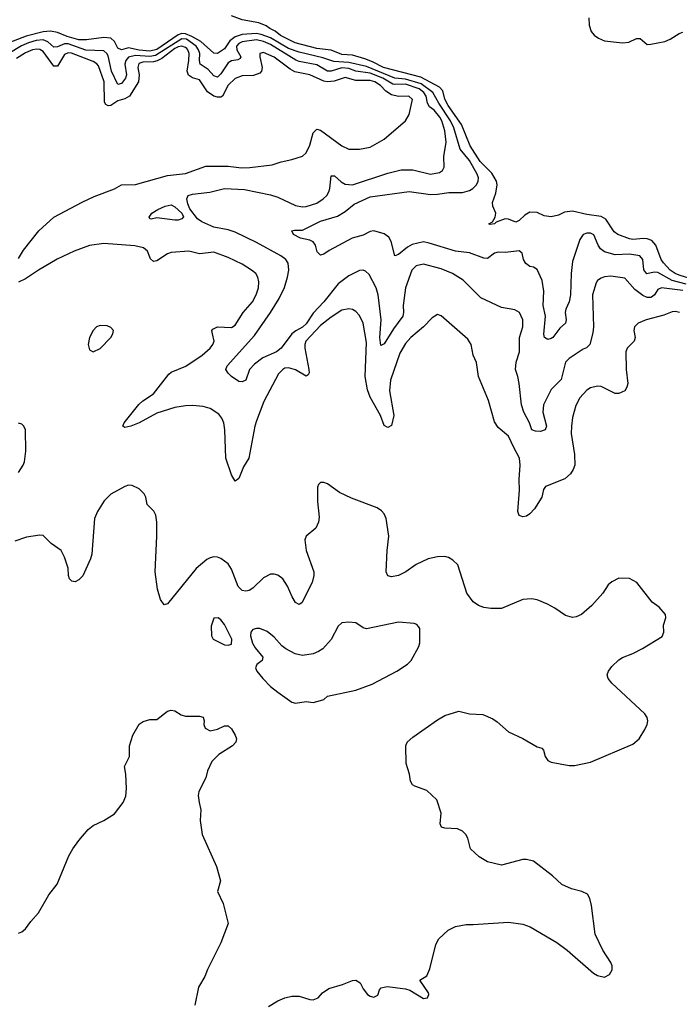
# Model space of a CAD drawing. Header units: inches. Extents: x 2001573 to 2220545, y 644482 to 846830.
# Tile 166 of 256: x 2074817 to 2078531, y 702074 to 707620. Entities that reach past the tile are written whole.
import ezdxf

# ---------------------------------------------------------------- set-up
doc = ezdxf.new("R2010")
doc.units = ezdxf.units.IN
doc.header["$MEASUREMENT"] = 0
doc.layers.add('C0770', color=7, linetype='Continuous')

msp = doc.modelspace()

# ---------------------------------------------------------------- linework, layer by layer
at = {"layer": 'C0770', "color": 5}
for points, elevation in [([(2078614.6, 706154.6), (2078530, 706180.9), (2078507.7, 706190), (2078479.6, 706210), (2078441.1, 706250), (2078428.4, 706270), (2078398.9, 706350), (2078375.5, 706375.5), (2078350, 706386), (2078330, 706388.3), (2078270, 706382.7), (2078250, 706386.1), (2078184.7, 706410), (2078164.9, 706424.9), (2078116.2, 706496.2), (2078090, 706511.4), (2078010, 706522.8), (2077930, 706541.1), (2077884, 706536), (2077850, 706518), (2077810, 706509.6), (2077770, 706514.7), (2077730, 706534.2), (2077690, 706535), (2077661.2, 706518.8), (2077630, 706488.2), (2077610, 706480.3), (2077570, 706496.9), (2077550, 706497.6), (2077499.6, 706480.4), (2077490, 706469.5), (2077465.6, 706465.6), (2077458, 706470), (2077479, 706481), (2077493.2, 706506.8), (2077497.2, 706530), (2077481.2, 706570), (2077479, 706590), (2077498, 706642), (2077505, 706690), (2077501.7, 706710), (2077474.8, 706754.8), (2077410, 706821.8), (2077352.5, 706910), (2077305.2, 707030), (2077230, 707137.3), (2077210, 707172.7), (2077198.8, 707218.8), (2077180.6, 707240.6), (2077075.8, 707295.8), (2076865.9, 707350), (2076803.2, 707383.2), (2076759.5, 707399.5), (2076690, 707419.3), (2076630, 707424.5), (2076570, 707447.5), (2076490, 707458.4), (2076367.6, 707490), (2076286, 707530), (2076255.7, 707555.7), (2076225.6, 707570), (2076205.7, 707585.7), (2076162.9, 707602.9), (2076070, 707619), (2076010, 707642)], 320), ([(2078021.3, 707630), (2078022.6, 707590), (2078034.3, 707554.3), (2078052, 707532.1), (2078075.9, 707515.9), (2078110, 707500.2), (2078211, 707489), (2078246.7, 707493.3), (2078290, 707514.6), (2078310, 707514.4), (2078350, 707480.7), (2078370, 707481.6), (2078450, 707497.8), (2078479.5, 707510), (2078530, 707541.7), (2078550, 707548.8)], 320), ([(2078569.9, 706130), (2078490, 706150.2), (2078410, 706195.5), (2078390, 706198.3), (2078347.7, 706187.7), (2078331.7, 706211.7), (2078324.7, 706270), (2078309.4, 706289.4), (2078250, 706298.4), (2078170, 706294.6), (2078110, 706313.2), (2078087.7, 706330), (2078073.6, 706350), (2078050, 706408.2), (2078030, 706418), (2078010, 706417.8), (2077990, 706409.7), (2077970, 706382.4), (2077930, 706258.4), (2077921.5, 706190), (2077918.6, 706070), (2077910.6, 706030), (2077891.8, 705990), (2077887.8, 705970), (2077894.3, 705930), (2077890.2, 705910), (2077857.7, 705882.3), (2077819, 705830), (2077810, 705823.5), (2077790, 705819.3), (2077771.5, 705830), (2077768.1, 705848.1), (2077776.7, 705950), (2077763.4, 706010), (2077768.5, 706090), (2077758.3, 706150), (2077730, 706213), (2077710, 706225.7), (2077689.3, 706230), (2077665.9, 706245.9), (2077653.5, 706270), (2077645.6, 706305.6), (2077630, 706318.4), (2077551.5, 706308.5), (2077510, 706309.7), (2077490, 706304.4), (2077450, 706275.3), (2077430, 706276.1), (2077350, 706307), (2077270, 706315.4), (2077122, 706362), (2077090, 706368.1), (2077026.2, 706353.8), (2077000.9, 706339.1), (2076950, 706296.8), (2076930, 706289.3), (2076907.9, 706370), (2076895.4, 706395.4), (2076870, 706413.7), (2076810, 706430.5), (2076790, 706426.2), (2076750, 706406.2), (2076688.7, 706390), (2076559.9, 706320.1), (2076530, 706299), (2076510, 706294), (2076492.5, 706312.5), (2076481.6, 706350), (2076468.5, 706368.5), (2076450, 706377.4), (2076397.2, 706390), (2076359.5, 706410), (2076350, 706430.7), (2076364.7, 706435.3), (2076410, 706434), (2076510, 706485.8), (2076606.1, 706513.9), (2076650, 706540.2), (2076700, 706580), (2076790, 706621.7), (2077010, 706652.2), (2077130, 706635.1), (2077170, 706636.7), (2077232.7, 706647.3), (2077310, 706646.3), (2077350, 706658.4), (2077368.9, 706670), (2077388.3, 706690), (2077398.5, 706710), (2077399.3, 706730), (2077392.8, 706750), (2077350, 706826.2), (2077297.3, 706890), (2077260.9, 707010), (2077243.2, 707050), (2077176.1, 707150), (2077143.2, 707210), (2077078.1, 707258.1), (2076990, 707285.6), (2076930, 707290.8), (2076770, 707355.9), (2076670, 707378.9), (2076585.2, 707385.2), (2076524.7, 707404.7), (2076390, 707436.4), (2076330, 707458.5), (2076230, 707517.2), (2076177.3, 707537.3), (2076150, 707541.9), (2076070, 707535.9), (2076030, 707523.4), (2075999.9, 707500.1), (2075970, 707456.3), (2075930, 707429.2), (2075910, 707431.3), (2075836.8, 707496.8), (2075786.1, 707526.1), (2075750, 707541.1), (2075730, 707541.3), (2075710, 707534.6), (2075590, 707452.2), (2075550, 707442), (2075490, 707447.8), (2075430, 707460.5), (2075389.6, 707450), (2075370, 707459.8), (2075350, 707497.7), (2075330, 707515.8), (2075290, 707518.8), (2075192.8, 707507.2), (2075150, 707506.8), (2075084.8, 707524.8), (2075030, 707548.1), (2074990, 707556), (2074950, 707551.5), (2074853.6, 707526.4), (2074704.9, 707470)], 340), ([(2078550, 706094.1), (2078429.7, 706110.3), (2078410, 706100.3), (2078390.7, 706069.3), (2078379.4, 706060.6), (2078370, 706055.8), (2078350, 706056), (2078325.9, 706065.9), (2078280.8, 706100.8), (2078224.8, 706164.8), (2078144.6, 706175.4), (2078110, 706171.9), (2078090, 706164), (2078070.4, 706150), (2078062.2, 706137.8), (2078042.4, 706070), (2078048.1, 705890), (2078044.4, 705855.6), (2078026.4, 705790), (2078009.1, 705770.9), (2077990, 705763.5), (2077910, 705712.1), (2077890.9, 705690), (2077866.1, 705593.9), (2077810, 705536.9), (2077767, 705450), (2077762.3, 705410), (2077783.8, 705330), (2077775.5, 705310), (2077750, 705300.6), (2077721.4, 705301.4), (2077700.4, 705310), (2077688.2, 705350), (2077656.1, 705410), (2077641.4, 705450), (2077629.9, 705570), (2077622.3, 705610), (2077607.8, 705650), (2077612.5, 705690), (2077631.5, 705750), (2077630.8, 705829.2), (2077649.8, 705890), (2077648.9, 705930), (2077630.9, 705970), (2077605, 705985), (2077530, 705998.3), (2077414, 706054), (2077313.4, 706153.4), (2077253, 706190), (2077190, 706216.3), (2077090, 706242.2), (2077050, 706233.8), (2077025.8, 706210), (2076989.3, 706110), (2076975.7, 706010), (2076977.2, 705970), (2076973.3, 705950), (2076921.4, 705878.6), (2076870, 705794.3), (2076850, 705785.2), (2076845, 705830), (2076851.6, 705930), (2076834.5, 706070), (2076824.2, 706110), (2076785.5, 706185.5), (2076763.4, 706203.4), (2076750, 706208.7), (2076730, 706207.7), (2076670, 706177.3), (2076610, 706132), (2076530, 706031.2), (2076470, 705967.1), (2076430, 705906.1), (2076410, 705887.9), (2076371.9, 705868.1), (2076349.7, 705850.3), (2076289.2, 705770), (2076262.8, 705750), (2076185.1, 705714.9), (2076139.8, 705680.2), (2076110.4, 705650), (2076090, 705589.4), (2076070, 705579.3), (2076050, 705582.7), (2076009.4, 705610), (2075990, 705629.4), (2075977, 705650), (2075985.1, 705670), (2076138.6, 705841.4), (2076228.7, 705970), (2076277.9, 706050), (2076307.7, 706112.3), (2076325.4, 706170), (2076332.4, 706210), (2076328.1, 706248.1), (2076314.6, 706270), (2076287.6, 706290), (2076150, 706365.7), (2076030, 706422.5), (2075990, 706435.6), (2075910, 706452.1), (2075842.2, 706482.2), (2075818.7, 706498.7), (2075775.1, 706555.1), (2075762.9, 706582.9), (2075757.3, 706610), (2075766.4, 706630), (2075790, 706637.4), (2075887.7, 706647.7), (2075970, 706668.5), (2076083.5, 706663.5), (2076230, 706633.4), (2076270, 706620.1), (2076370, 706573.6), (2076410, 706565.6), (2076430, 706566.9), (2076490, 706585.9), (2076526.4, 706610), (2076546.2, 706630), (2076557.9, 706650), (2076562.6, 706670), (2076570, 706740.4), (2076590, 706740.8), (2076627.3, 706707.3), (2076650, 706693.6), (2076690, 706690.1), (2076890, 706755.6), (2076965.5, 706774.5), (2077030, 706774.4), (2077130, 706750.2), (2077180.1, 706759.9), (2077198, 706770), (2077207.3, 706790), (2077204.4, 706850), (2077218.4, 706930), (2077210, 706993), (2077193.3, 707050), (2077181.7, 707070), (2077150.7, 707110), (2077123.9, 707130), (2077113.4, 707150), (2077104.9, 707190), (2077092.1, 707210), (2077066.4, 707230), (2076990, 707256.1), (2076930, 707254.1), (2076917.6, 707257.6), (2076862.1, 707290), (2076790, 707319), (2076710, 707330), (2076670, 707344.2), (2076630, 707348.4), (2076570, 707329.4), (2076550, 707329.7), (2076490, 707364.9), (2076390, 707384.3), (2076371.9, 707391.9), (2076230, 707480.5), (2076190, 707497.3), (2076150, 707507.2), (2076070, 707495.2), (2076050, 707486.3), (2076038.4, 707470), (2076039.3, 707450), (2076062.2, 707410), (2076058.3, 707401.7), (2076046.2, 707393.8), (2076010, 707387.5), (2075990, 707376), (2075950, 707314.9), (2075930, 707296.5), (2075910, 707304), (2075878.8, 707338.8), (2075833.4, 707370), (2075829.3, 707389.3), (2075831.1, 707430), (2075824.5, 707450), (2075809.9, 707470), (2075756.7, 707510), (2075730, 707512.2), (2075582.1, 707417.9), (2075550, 707411.9), (2075470, 707418.5), (2075430.5, 707409.5), (2075414.3, 707390), (2075409.5, 707370), (2075418.5, 707310), (2075413.6, 707290), (2075390, 707259.8), (2075370, 707254.2), (2075334, 707330), (2075315.5, 707415.5), (2075308.4, 707430), (2075290, 707445.2), (2075190, 707449.2), (2075090, 707483.5), (2075070, 707483.7), (2075030, 707467.8), (2075010, 707465.5), (2074975, 707495), (2074950, 707506.7), (2074910, 707503), (2074866.9, 707490), (2074827.6, 707472.4), (2074756.8, 707430)], 360), ([(2074810, 706275.5), (2074838.9, 706321.1), (2074924.2, 706430), (2075010, 706507), (2075168.3, 706591.7), (2075236.4, 706623.6), (2075350, 706667.2), (2075389.8, 706690.2), (2075470, 706692.1), (2075650, 706743.2), (2075750, 706753.7), (2075864.5, 706795.5), (2075990, 706794.3), (2076066.1, 706786.1), (2076113.2, 706786.8), (2076237.7, 706802.3), (2076290, 706819.5), (2076350, 706831.5), (2076408.7, 706851.3), (2076429.8, 706870.2), (2076450, 706914), (2076470, 706983), (2076490, 707003.1), (2076510, 706998.5), (2076630, 706908.9), (2076670, 706890.3), (2076730, 706890.3), (2076790, 706902.6), (2076870, 706946.4), (2076989.7, 707050.3), (2077010, 707086), (2077028.3, 707170), (2077008.7, 707188.7), (2076950, 707187.5), (2076910, 707196.2), (2076877.7, 707217.7), (2076849.3, 707250), (2076815.8, 707270), (2076790, 707276.5), (2076710, 707277.5), (2076650, 707293.4), (2076586.9, 707273.1), (2076550, 707270.3), (2076530, 707273.4), (2076450, 707308.8), (2076366.1, 707326.1), (2076340.4, 707340.4), (2076250, 707409.4), (2076190, 707434.3), (2076169.2, 707430), (2076168.8, 707410), (2076182, 707350), (2076179, 707330), (2076170, 707318.4), (2076134, 707306), (2076070, 707303.6), (2076030, 707289.1), (2075990, 707250.5), (2075959.2, 707190), (2075950, 707184), (2075930, 707183.4), (2075910, 707190), (2075873.9, 707213.9), (2075830, 707280.8), (2075790, 707291.7), (2075766.9, 707306.9), (2075759.1, 707330), (2075770.3, 707390.3), (2075772.1, 707430), (2075764.7, 707450), (2075757.3, 707457.3), (2075750, 707464.1), (2075730, 707470.2), (2075710, 707467.3), (2075690, 707458.2), (2075617.9, 707402.1), (2075591, 707388.9), (2075570, 707382.7), (2075510, 707380.4), (2075487.4, 707372.6), (2075482.3, 707350), (2075490.4, 707310), (2075485.7, 707270), (2075435.9, 707190), (2075410, 707173.8), (2075370, 707163.1), (2075330, 707137.4), (2075315.4, 707135.4), (2075302.2, 707142.2), (2075294.8, 707154.8), (2075293, 707270), (2075260.9, 707360.9), (2075252.2, 707372.1), (2075230, 707385.1), (2075109, 707431), (2075090, 707433.2), (2075070, 707423.1), (2075030, 707357.4), (2075010, 707357.9), (2074950, 707439.9), (2074930, 707452.1), (2074913.7, 707453.7), (2074890, 707449.9), (2074850, 707432.9), (2074799.4, 707400.6)], 380), ([(2078531.3, 705970), (2078510, 705975.8), (2078490, 705973.5), (2078444.5, 705955.5), (2078344, 705930), (2078299.1, 705910), (2078278, 705890), (2078274, 705870), (2078283.1, 705830), (2078275.8, 705810), (2078236.4, 705770), (2078230.3, 705750), (2078232, 705650), (2078240.2, 705570), (2078236.2, 705550), (2078223.7, 705530), (2078190, 705514.2), (2078170, 705515), (2078090, 705554), (2078070, 705556.3), (2078030, 705545.4), (2078010, 705534), (2077970.3, 705490), (2077947.5, 705447.5), (2077930, 705379), (2077923.5, 705330), (2077922.7, 705290), (2077941.6, 705170), (2077941.7, 705110), (2077933.6, 705086.4), (2077918, 705062), (2077885.9, 705034.1), (2077777.1, 704990), (2077766, 704974), (2077755.9, 704930), (2077715, 704865), (2077690, 704836.1), (2077670, 704823.1), (2077650, 704819.3), (2077630, 704827.8), (2077620.8, 704850), (2077630.6, 704969.4), (2077629.3, 705030), (2077634.9, 705110), (2077631, 705151), (2077598.4, 705210), (2077570, 705274.3), (2077510, 705322.6), (2077490, 705354), (2077455.9, 705475.9), (2077400.9, 705610), (2077388.7, 705688.7), (2077371, 705731), (2077359.3, 705790), (2077340.9, 705820.9), (2077190, 705952.7), (2077170, 705959.3), (2077139.2, 705940.8), (2077090.3, 705890), (2077018.6, 705830), (2076990, 705795.6), (2076958.2, 705741.8), (2076905.6, 705590), (2076898.7, 705530), (2076923.9, 705390), (2076910, 705333.3), (2076890, 705323.2), (2076870, 705334.7), (2076848.1, 705390), (2076790, 705494), (2076775.6, 705535.6), (2076762.8, 705610), (2076770, 705802), (2076751.2, 705910), (2076730, 705954.3), (2076710, 705976.9), (2076690, 705988.4), (2076670, 705992), (2076630, 705983.5), (2076570, 705945.2), (2076510, 705897.6), (2076428.8, 705810), (2076422.8, 705790), (2076423.3, 705770), (2076445.9, 705650), (2076446.4, 705630), (2076440.7, 705619.3), (2076430, 705611.9), (2076370, 705647), (2076330, 705659), (2076310, 705656.5), (2076298.7, 705650), (2076275, 705625), (2076191.4, 705468.6), (2076150, 705359.7), (2076140.4, 705330), (2076107.6, 705150), (2076077.9, 705102.1), (2076050, 705036.2), (2076030, 705020.9), (2076010, 705057.2), (2075978.6, 705150), (2075972.5, 705310), (2075966.9, 705350), (2075955.6, 705375.6), (2075937.8, 705397.8), (2075890, 705429.9), (2075850, 705441.3), (2075790, 705447.4), (2075750, 705445.8), (2075690, 705434.9), (2075590, 705404.4), (2075490, 705348.5), (2075442.8, 705330), (2075410, 705322.4), (2075398, 705330), (2075406.2, 705350), (2075487.1, 705452.9), (2075510, 705473.8), (2075570, 705512.9), (2075657, 705623), (2075670, 705634), (2075752.5, 705667.5), (2075844.2, 705730), (2075889.8, 705770), (2075905.3, 705790), (2075911.6, 705810), (2075901.8, 705850), (2075899.8, 705870), (2075903.9, 705876.1), (2075930.6, 705889.4), (2076010, 705885.6), (2076030, 705899.6), (2076074.6, 705970), (2076128.6, 706031.4), (2076148.1, 706070), (2076161.2, 706110), (2076164.1, 706144.1), (2076158.5, 706170), (2076146.6, 706190), (2076123, 706210), (2076070, 706242.8), (2075990, 706280.3), (2075910, 706309.8), (2075830, 706301.8), (2075770, 706315.8), (2075670, 706308.7), (2075650, 706301.8), (2075590, 706261.6), (2075570, 706257.6), (2075553.2, 706273.2), (2075536.5, 706316.5), (2075514.6, 706334.6), (2075465.3, 706345.3), (2075290, 706359.5), (2075210, 706347.3), (2075123.2, 706316.8), (2075028.9, 706271.1), (2074923.8, 706210), (2074850, 706160.5), (2074810, 706141.2)], 380), ([(2074810, 705069), (2074837.6, 705110), (2074844.5, 705130), (2074852.6, 705190), (2074849.6, 705309.6), (2074840.9, 705330), (2074830, 705340.9), (2074810, 705346.6)], 420), ([(2076217.7, 702062.3), (2076270, 702093.4), (2076310, 702110.6), (2076350, 702119.1), (2076390, 702119.1), (2076450, 702100.7), (2076470, 702099.1), (2076497.2, 702110), (2076521.5, 702138.5), (2076557.5, 702162.5), (2076634.5, 702185.5), (2076690, 702208.4), (2076710, 702210.4), (2076734.6, 702194.6), (2076750, 702161), (2076774.8, 702130), (2076790, 702119.1), (2076810, 702114), (2076834.2, 702125.8), (2076843.7, 702156.3), (2076852.5, 702167.5), (2076885.1, 702174.9), (2076990, 702161.5), (2077013, 702153), (2077090, 702107.4), (2077113.2, 702110), (2077120.9, 702130), (2077118, 702138), (2077069.3, 702210.7), (2077110, 702234), (2077126, 702274), (2077159.7, 702410), (2077176.3, 702443.7), (2077229.2, 702490.8), (2077270, 702512.2), (2077330, 702524.2), (2077370, 702523.2), (2077570, 702536.9), (2077650, 702526.3), (2077690.2, 702510.2), (2077841.3, 702421.3), (2077898.5, 702378.5), (2078047.7, 702250), (2078070, 702236.3), (2078110, 702227.7), (2078137.5, 702242.5), (2078152.5, 702267.5), (2078153.2, 702290), (2078145.2, 702310), (2078099.6, 702379.6), (2078057.6, 702470), (2078036.2, 702630), (2078027, 702670), (2078014.5, 702694.5), (2077982, 702710), (2077923.8, 702723.8), (2077870, 702749.6), (2077817, 702797), (2077710, 702880.5), (2077670.4, 702889.6), (2077649.6, 702889.6), (2077530, 702858), (2077450, 702877), (2077403.9, 702903.9), (2077356, 702950), (2077340.9, 703010), (2077329.3, 703030), (2077310, 703049.3), (2077282.5, 703062.5), (2077210, 703066), (2077192, 703072), (2077185.1, 703090), (2077189.7, 703150), (2077166, 703226), (2077110, 703278), (2077042.3, 703302.2), (2077029.4, 703310), (2077016.9, 703330), (2077011.7, 703370), (2076992.7, 703430), (2076991.9, 703530), (2076998.3, 703550), (2077030, 703579.5), (2077170, 703675.8), (2077210, 703700.4), (2077290, 703724.9), (2077350, 703710.6), (2077425.5, 703705.5), (2077481.4, 703681.4), (2077505.8, 703665.8), (2077568.7, 703608.7), (2077650.3, 703570.4), (2077730, 703524), (2077755.9, 703515.9), (2077765.2, 703505.2), (2077774.9, 703470), (2077790, 703448.2), (2077810, 703438.4), (2077910, 703418.4), (2077941.2, 703418.8), (2078030, 703438.4), (2078270, 703539.1), (2078305.2, 703570), (2078337.5, 703622.5), (2078349.3, 703650), (2078352.7, 703670), (2078349.2, 703690), (2078336, 703710), (2078150, 703882), (2078129.6, 703910), (2078125.1, 703930), (2078132, 703950), (2078150, 703976.3), (2078190, 704013.4), (2078211.7, 704028.3), (2078270, 704050.5), (2078322.7, 704077.3), (2078434.5, 704145.5), (2078442.7, 704170), (2078441.2, 704210), (2078454, 704250), (2078453.2, 704270), (2078417.2, 704310), (2078378.7, 704338.7), (2078291.2, 704450), (2078250, 704473.3), (2078190, 704474), (2078150, 704454.5), (2078130, 704436), (2078099.5, 704390), (2078038.9, 704321.1), (2077980.4, 704270), (2077950, 704255.6), (2077930, 704252.1), (2077890, 704264.7), (2077830, 704306), (2077788.3, 704328.3), (2077730, 704351.9), (2077698.7, 704358.7), (2077650, 704354.8), (2077530, 704303.5), (2077470, 704302.8), (2077430, 704308.8), (2077399.7, 704319.7), (2077370, 704340.4), (2077335, 704390), (2077284.5, 704550), (2077256.1, 704576.1), (2077231.1, 704591.1), (2077210, 704596.9), (2077170, 704594.7), (2077117.2, 704582.8), (2077050, 704551.1), (2076990.4, 704510), (2076950, 704489.7), (2076910, 704481.3), (2076890, 704487.8), (2076879.7, 704510), (2076885.3, 704630), (2076895.3, 704710), (2076879.8, 704810), (2076870, 704836.2), (2076854.2, 704854.2), (2076830, 704869.7), (2076684.4, 704924.4), (2076617.7, 704957.7), (2076550, 705006), (2076530, 705013.2), (2076510, 705014), (2076498.8, 705001.2), (2076494, 704986), (2076493.7, 704906.3), (2076503, 704817), (2076500.2, 704790), (2076484.5, 704755.5), (2076429.1, 704710.9), (2076422.6, 704690), (2076429.2, 704630), (2076472.2, 704510), (2076474, 704490), (2076462.9, 704450), (2076404.9, 704335.1), (2076390, 704325.6), (2076370, 704337.6), (2076350.9, 704370), (2076325.3, 704430), (2076297.8, 704470), (2076270, 704491.6), (2076250, 704496.8), (2076230, 704495.9), (2076190, 704475.3), (2076130, 704417.6), (2076110, 704404.5), (2076090, 704400.9), (2076070, 704405.1), (2076047.6, 704427.6), (2076010, 704525.6), (2075990, 704554.3), (2075950, 704584.4), (2075930, 704592.1), (2075910, 704593.5), (2075890, 704589.7), (2075870, 704578.9), (2075810, 704528.5), (2075650, 704329.6), (2075630, 704323.7), (2075610, 704353.2), (2075592.7, 704412.7), (2075579.3, 704510), (2075589.8, 704710), (2075588.7, 704790), (2075582.7, 704830), (2075572.3, 704852.3), (2075535.6, 704890), (2075528.2, 704930), (2075518.7, 704950), (2075490, 704976.9), (2075450, 704996.9), (2075430, 704998), (2075410, 704991.1), (2075330, 704946.6), (2075291.8, 704910), (2075254.3, 704850), (2075238.5, 704810), (2075222.6, 704610), (2075216.7, 704583.3), (2075172, 704488), (2075150, 704464.5), (2075130, 704454), (2075110, 704457), (2075098.4, 704470), (2075091.6, 704490), (2075089.8, 704530), (2075070, 704592), (2075050, 704629.7), (2074993.6, 704670), (2074950, 704714.3), (2074930, 704716), (2074854.9, 704705.1), (2074790, 704682.5)], 420), ([(2074810, 702474.8), (2074830, 702482.8), (2074850, 702498.8), (2074879.4, 702540.6), (2074922.9, 702590), (2074980.5, 702690), (2075027.8, 702750), (2075093.6, 702910), (2075115.6, 702950), (2075150, 702997.3), (2075202.3, 703057.7), (2075230, 703080.5), (2075291.5, 703108.5), (2075350, 703146.8), (2075399, 703210), (2075413.8, 703246.2), (2075418.7, 703290), (2075414, 703370), (2075406.8, 703413.2), (2075435.1, 703470), (2075436, 703530), (2075453.2, 703590), (2075490, 703651.3), (2075512.5, 703667.5), (2075550, 703679.1), (2075590, 703677.3), (2075650, 703724.9), (2075670, 703730.4), (2075690, 703727.7), (2075725.3, 703705.3), (2075750, 703697.1), (2075830, 703697.3), (2075850, 703690.6), (2075854.8, 703670), (2075853.4, 703650), (2075860.5, 703630), (2075890, 703614), (2075930, 703623.7), (2075970, 703642.4), (2075990, 703641.6), (2076010, 703624.9), (2076030.4, 703590), (2076037.1, 703570), (2076033.7, 703550), (2076014.9, 703530), (2075939, 703481), (2075898.2, 703441.8), (2075874.4, 703390), (2075866, 703350), (2075826.5, 703273.5), (2075822.8, 703250), (2075826.9, 703210), (2075837.4, 703170), (2075833.7, 703110), (2075843.8, 703030), (2075924.9, 702850), (2075947.3, 702770), (2075930.5, 702710), (2075962.6, 702642.6), (2075990.3, 702530), (2075950, 702421.2), (2075874.9, 702270), (2075859.5, 702230), (2075823.8, 702170), (2075802.4, 702070)], 420)]:
    msp.add_lwpolyline(points, dxfattribs=dict(at, elevation=elevation))
for points, elevation in [([(2075690, 706490.9), (2075590, 706503.5), (2075556.4, 706496.4), (2075550, 706498), (2075547, 706507), (2075562, 706530), (2075594.5, 706550), (2075637, 706570), (2075670, 706576.3), (2075690, 706566.7), (2075730.4, 706530), (2075739.3, 706510), (2075730, 706498), (2075710, 706491.2)], 360), ([(2075270, 705897), (2075250, 705889.4), (2075230.6, 705870), (2075210.5, 705830), (2075202, 705790), (2075210, 705761), (2075230, 705748.2), (2075270, 705768.8), (2075329.6, 705830), (2075342, 705850), (2075346, 705870), (2075330, 705886), (2075310, 705895.1)], 420), ([(2075934, 704250), (2075910, 704248.7), (2075895.9, 704204.1), (2075897.3, 704150), (2075906, 704130), (2075970, 704098), (2075990, 704096), (2076010, 704102), (2076012, 704130), (2075970, 704212.7), (2075950, 704239.3)], 440), ([(2076670, 704227.3), (2076630, 704222.7), (2076610, 704204), (2076571.1, 704128.9), (2076523.7, 704076.3), (2076499.7, 704060.3), (2076470, 704048.2), (2076410, 704038.7), (2076368.1, 704048.1), (2076315.4, 704075.4), (2076292.7, 704092.7), (2076250, 704142.7), (2076210, 704174.5), (2076170, 704191.6), (2076150, 704191.6), (2076130, 704185.2), (2076119.1, 704170), (2076116.3, 704150), (2076128.1, 704108.1), (2076142.4, 704082.4), (2076186, 704030), (2076182, 704010), (2076151.6, 703988.4), (2076144.7, 703970), (2076151.3, 703950), (2076186, 703910), (2076230, 703864.7), (2076270, 703831.3), (2076350, 703776), (2076370, 703770.8), (2076430, 703778.8), (2076470, 703774.8), (2076510, 703786), (2076530, 703791.3), (2076549.5, 703810.5), (2076710, 703842.6), (2076802.4, 703877.6), (2076940.9, 703950), (2077000.9, 703990), (2077022, 704010), (2077064, 704090), (2077069, 704110), (2077069, 704190), (2077062, 704202), (2077052.5, 704212.5), (2077038, 704218), (2076950, 704226.6), (2076769.7, 704189.7), (2076750, 704195.1), (2076710, 704222.9)], 440)]:
    msp.add_lwpolyline(points, close=True, dxfattribs=dict(at, elevation=elevation))

doc.saveas('drawing.dxf')
